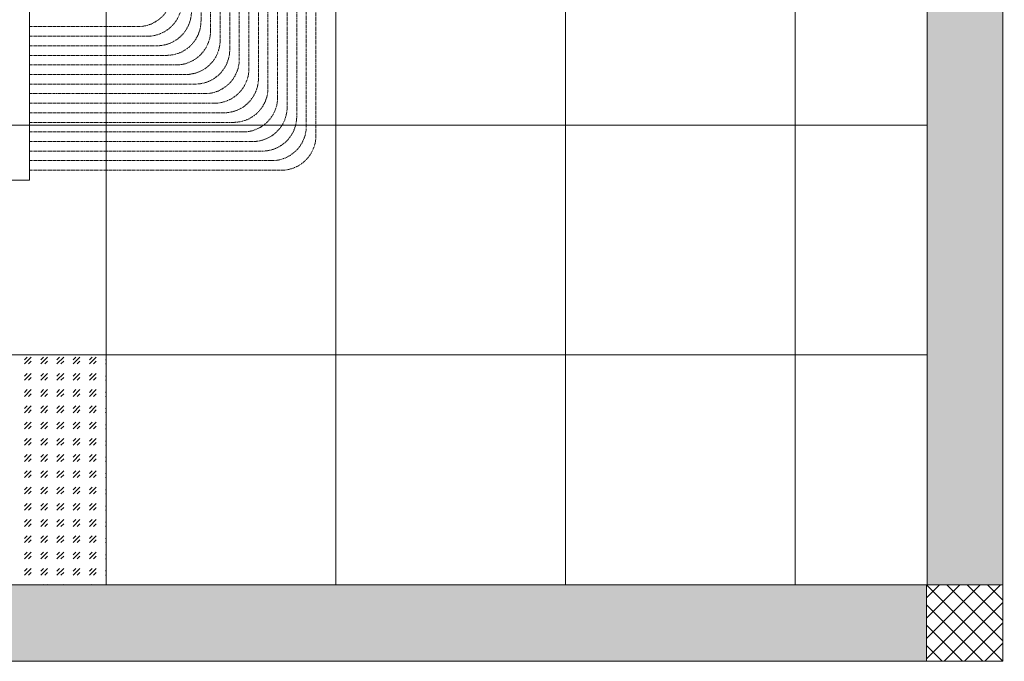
# Model space of a CAD drawing. Header units: millimetres. Extents: x -150 to 17700, y -13097 to 13830.
# Tile 47 of 67: x 12631 to 15204, y 0 to 1676. Entities that reach past the tile are written whole.
import ezdxf

# ---------------------------------------------------------------- set-up
doc = ezdxf.new("R2010")
doc.units = ezdxf.units.MM
doc.header["$MEASUREMENT"] = 0
doc.linetypes.add('HIDDENX2', pattern=[0.75, 0.5, -0.25])
doc.layers.get('0').update_dxf_attribs({"lineweight": 5})
for name, color, linetype, lineweight, true_color in [('M-MEP-ELIT-CABLE', 7, 'HIDDENX2', 20, 0x960000), ('M-MEP-ELIT-EQUIP', 6, 'Continuous', 15, 0xff00ff), ('M-MEP-ELTV-CABLE', 7, 'HIDDENX2', 20, 0x007d00), ('RCP XREF$0$A-CEILING-01', 9, 'Continuous', 0, 0x808080), ('RCP XREF$0$A-CEILING-02', 9, 'Continuous', 0, 0x808080), ('RCP XREF$0$A-CEILING-04', 9, 'Continuous', 0, 0x808080), ('RCP XREF$0$A-Wall & Column', 9, 'Continuous', 0, 0x808080), ('RCP XREF$0$ND_26_HATCH', 9, 'Continuous', 0, 0x808080)]:
    doc.layers.add(name, color=color, linetype=linetype, lineweight=lineweight, true_color=true_color)

# ---------------------------------------------------------------- blocks, each defined once
blk = doc.blocks.new('RCP XREF')
at = {"layer": 'RCP XREF$0$ND_26_HATCH', "lineweight": 0, "true_color": 0x808080, "transparency": 33554687}
h = blk.add_hatch(color=8, dxfattribs=at)
h.dxf.hatch_style = 1
h.paths.add_polyline_path([(15200, 0), (15200, 1970), (15400, 1970), (15400, 2043.5), (15400, 2170), (15202, 2170), (15202, 2518), (15002, 2518), (15002, 200), (14369.9, 200), (14369.9, 199.7), (12979.6, 199.7), (12979.6, 198.7), (12313.4, 198.7), (7990, 200), (7990, 850), (7590, 850), (7590, 650), (7790, 650), (7790, 0)])
h.paths.add_polyline_path([(7790, 650), (7590, 650), (7590, 850), (7790, 850)], flags=17)
h.paths.add_polyline_path([(7990, 0), (7790, 0), (7790, 200), (7990, 200)], flags=17)
h.paths.add_polyline_path([(9805, 0), (10005, 0), (10005, 200), (9805, 200)], flags=17)
h.paths.add_polyline_path([(11820, 0), (12020, 0), (12020, 200), (11820, 200)], flags=17)
h.paths.add_polyline_path([(15000, 0), (15200, 0), (15200, 200), (15000, 200)], flags=17)
h.paths.add_polyline_path([(15200, 1970), (15400, 1970), (15400, 2170), (15200, 2170)], flags=17)
at = {"layer": 'RCP XREF$0$A-CEILING-01', "color": 8, "lineweight": 0, "true_color": 0x808080}
for p, q in [((15002, 2418), (15002, 200)), ((15002, 200), (12257, 200))]:
    blk.add_line(p, q, dxfattribs=at)
at = {"layer": 'RCP XREF$0$A-CEILING-02', "color": 8, "lineweight": 0, "true_color": 0x808080}
for p, q in [((12257, 800), (12857, 800)), ((12857, 800), (12857, 200)), ((12857, 200), (12257, 200))]:
    blk.add_line(p, q, dxfattribs=at)
at = {"layer": 'RCP XREF$0$A-CEILING-02', "color": 8, "linetype": 'Continuous', "lineweight": 0, "true_color": 0x808080}
for p, q in [((12643.8, 776.6), (12661.5, 794.3)), ((12643.8, 787.2), (12650.9, 794.3)), ((12654.5, 776.6), (12661.5, 783.7)), ((12686.3, 776.6), (12704, 794.3)), ((12686.3, 787.2), (12693.3, 794.3)), ((12696.9, 776.6), (12704, 783.7)), ((12728.7, 776.6), (12746.4, 794.3)), ((12728.7, 787.2), (12735.8, 794.3)), ((12739.3, 776.6), (12746.4, 783.7)), ((12771.1, 776.6), (12788.8, 794.3)), ((12771.1, 787.2), (12778.2, 794.3)), ((12781.7, 776.6), (12788.8, 783.7)), ((12813.6, 776.6), (12831.2, 794.3)), ((12813.6, 787.2), (12820.6, 794.3)), ((12824.2, 776.6), (12831.2, 783.7)), ((12856, 787.2), (12857, 788.2)), ((12856, 776.6), (12857, 777.6)), ((12643.8, 734.2), (12661.5, 751.9)), ((12643.8, 744.8), (12650.9, 751.9)), ((12686.3, 734.2), (12704, 751.9)), ((12686.3, 744.8), (12693.3, 751.9)), ((12728.7, 734.2), (12746.4, 751.9)), ((12728.7, 744.8), (12735.8, 751.9)), ((12771.1, 734.2), (12788.8, 751.9)), ((12771.1, 744.8), (12778.2, 751.9)), ((12813.6, 734.2), (12831.2, 751.9)), ((12813.6, 744.8), (12820.6, 751.9)), ((12654.5, 734.2), (12661.5, 741.3)), ((12696.9, 734.2), (12704, 741.3)), ((12739.3, 734.2), (12746.4, 741.3)), ((12781.7, 734.2), (12788.8, 741.3)), ((12824.2, 734.2), (12831.2, 741.3)), ((12856, 744.8), (12857, 745.8)), ((12856, 734.2), (12857, 735.2)), ((12643.8, 691.8), (12661.5, 709.4)), ((12643.8, 702.4), (12650.9, 709.4)), ((12654.5, 691.8), (12661.5, 698.8)), ((12686.3, 691.8), (12704, 709.4)), ((12686.3, 702.4), (12693.3, 709.4)), ((12696.9, 691.8), (12704, 698.8)), ((12728.7, 691.8), (12746.4, 709.4)), ((12728.7, 702.4), (12735.8, 709.4)), ((12739.3, 691.8), (12746.4, 698.8)), ((12771.1, 691.8), (12788.8, 709.4)), ((12771.1, 702.4), (12778.2, 709.4)), ((12781.7, 691.8), (12788.8, 698.8)), ((12813.6, 691.8), (12831.2, 709.4)), ((12813.6, 702.4), (12820.6, 709.4)), ((12824.2, 691.8), (12831.2, 698.8)), ((12856, 702.4), (12857, 703.4)), ((12856, 691.8), (12857, 692.8)), ((12643.8, 649.3), (12661.5, 667)), ((12643.8, 659.9), (12650.9, 667)), ((12654.5, 649.3), (12661.5, 656.4)), ((12686.3, 649.3), (12704, 667)), ((12686.3, 659.9), (12693.3, 667)), ((12696.9, 649.3), (12704, 656.4)), ((12728.7, 649.3), (12746.4, 667)), ((12728.7, 659.9), (12735.8, 667)), ((12739.3, 649.3), (12746.4, 656.4)), ((12771.1, 649.3), (12788.8, 667)), ((12771.1, 659.9), (12778.2, 667)), ((12781.7, 649.3), (12788.8, 656.4)), ((12813.6, 649.3), (12831.2, 667)), ((12813.6, 659.9), (12820.6, 667)), ((12824.2, 649.3), (12831.2, 656.4)), ((12856, 659.9), (12857, 661)), ((12856, 649.3), (12857, 650.4)), ((12643.8, 606.9), (12661.5, 624.6)), ((12643.8, 617.5), (12650.9, 624.6)), ((12686.3, 606.9), (12704, 624.6)), ((12686.3, 617.5), (12693.3, 624.6)), ((12728.7, 606.9), (12746.4, 624.6)), ((12728.7, 617.5), (12735.8, 624.6)), ((12771.1, 606.9), (12788.8, 624.6)), ((12771.1, 617.5), (12778.2, 624.6)), ((12813.6, 606.9), (12831.2, 624.6)), ((12813.6, 617.5), (12820.6, 624.6)), ((12856, 617.5), (12857, 618.5)), ((12654.5, 606.9), (12661.5, 614)), ((12696.9, 606.9), (12704, 614)), ((12739.3, 606.9), (12746.4, 614)), ((12781.7, 606.9), (12788.8, 614)), ((12824.2, 606.9), (12831.2, 614)), ((12856, 606.9), (12857, 607.9)), ((12643.8, 564.5), (12661.5, 582.2)), ((12643.8, 575.1), (12650.9, 582.2)), ((12654.5, 564.5), (12661.5, 571.6)), ((12686.3, 564.5), (12704, 582.2)), ((12686.3, 575.1), (12693.3, 582.2)), ((12696.9, 564.5), (12704, 571.6)), ((12728.7, 564.5), (12746.4, 582.2)), ((12728.7, 575.1), (12735.8, 582.2)), ((12739.3, 564.5), (12746.4, 571.6)), ((12771.1, 564.5), (12788.8, 582.2)), ((12771.1, 575.1), (12778.2, 582.2)), ((12781.7, 564.5), (12788.8, 571.6)), ((12813.6, 564.5), (12831.2, 582.2)), ((12813.6, 575.1), (12820.6, 582.2)), ((12824.2, 564.5), (12831.2, 571.6)), ((12856, 575.1), (12857, 576.1)), ((12856, 564.5), (12857, 565.5)), ((12643.8, 522.1), (12661.5, 539.7)), ((12643.8, 532.7), (12650.9, 539.7)), ((12654.5, 522.1), (12661.5, 529.1)), ((12686.3, 522.1), (12704, 539.7)), ((12686.3, 532.7), (12693.3, 539.7)), ((12696.9, 522.1), (12704, 529.1)), ((12728.7, 522.1), (12746.4, 539.7)), ((12728.7, 532.7), (12735.8, 539.7)), ((12739.3, 522.1), (12746.4, 529.1)), ((12771.1, 522.1), (12788.8, 539.7)), ((12771.1, 532.7), (12778.2, 539.7)), ((12781.7, 522.1), (12788.8, 529.1)), ((12813.6, 522.1), (12831.2, 539.7)), ((12813.6, 532.7), (12820.6, 539.7)), ((12824.2, 522.1), (12831.2, 529.1)), ((12856, 532.7), (12857, 533.7)), ((12856, 522.1), (12857, 523.1)), ((12643.8, 479.6), (12661.5, 497.3)), ((12643.8, 490.2), (12650.9, 497.3)), ((12686.3, 479.6), (12704, 497.3)), ((12686.3, 490.2), (12693.3, 497.3)), ((12728.7, 479.6), (12746.4, 497.3)), ((12728.7, 490.2), (12735.8, 497.3)), ((12771.1, 479.6), (12788.8, 497.3)), ((12771.1, 490.2), (12778.2, 497.3)), ((12813.6, 479.6), (12831.2, 497.3)), ((12813.6, 490.2), (12820.6, 497.3)), ((12856, 490.2), (12857, 491.3)), ((12654.5, 479.6), (12661.5, 486.7)), ((12696.9, 479.6), (12704, 486.7)), ((12739.3, 479.6), (12746.4, 486.7)), ((12781.7, 479.6), (12788.8, 486.7)), ((12824.2, 479.6), (12831.2, 486.7)), ((12856, 479.6), (12857, 480.7)), ((12643.8, 437.2), (12661.5, 454.9)), ((12643.8, 447.8), (12650.9, 454.9)), ((12654.5, 437.2), (12661.5, 444.3)), ((12686.3, 437.2), (12704, 454.9)), ((12686.3, 447.8), (12693.3, 454.9)), ((12696.9, 437.2), (12704, 444.3)), ((12728.7, 437.2), (12746.4, 454.9)), ((12728.7, 447.8), (12735.8, 454.9)), ((12739.3, 437.2), (12746.4, 444.3)), ((12771.1, 437.2), (12788.8, 454.9)), ((12771.1, 447.8), (12778.2, 454.9)), ((12781.7, 437.2), (12788.8, 444.3)), ((12813.6, 437.2), (12831.2, 454.9)), ((12813.6, 447.8), (12820.6, 454.9)), ((12824.2, 437.2), (12831.2, 444.3)), ((12856, 447.8), (12857, 448.8)), ((12856, 437.2), (12857, 438.2)), ((12643.8, 394.8), (12661.5, 412.5)), ((12643.8, 405.4), (12650.9, 412.5)), ((12686.3, 394.8), (12704, 412.5)), ((12686.3, 405.4), (12693.3, 412.5)), ((12728.7, 394.8), (12746.4, 412.5)), ((12728.7, 405.4), (12735.8, 412.5)), ((12771.1, 394.8), (12788.8, 412.5)), ((12771.1, 405.4), (12778.2, 412.5)), ((12813.6, 394.8), (12831.2, 412.5)), ((12813.6, 405.4), (12820.6, 412.5)), ((12654.5, 394.8), (12661.5, 401.8)), ((12696.9, 394.8), (12704, 401.8)), ((12739.3, 394.8), (12746.4, 401.8)), ((12781.7, 394.8), (12788.8, 401.8)), ((12824.2, 394.8), (12831.2, 401.8)), ((12856, 405.4), (12857, 406.4)), ((12856, 394.8), (12857, 395.8)), ((12643.8, 352.4), (12661.5, 370)), ((12643.8, 363), (12650.9, 370)), ((12686.3, 352.4), (12704, 370)), ((12686.3, 363), (12693.3, 370)), ((12728.7, 352.4), (12746.4, 370)), ((12728.7, 363), (12735.8, 370)), ((12771.1, 352.4), (12788.8, 370)), ((12771.1, 363), (12778.2, 370)), ((12813.6, 352.4), (12831.2, 370)), ((12813.6, 363), (12820.6, 370)), ((12856, 363), (12857, 364)), ((12654.5, 352.4), (12661.5, 359.4)), ((12696.9, 352.4), (12704, 359.4)), ((12739.3, 352.4), (12746.4, 359.4)), ((12781.7, 352.4), (12788.8, 359.4)), ((12824.2, 352.4), (12831.2, 359.4)), ((12856, 352.4), (12857, 353.4)), ((12643.8, 309.9), (12661.5, 327.6)), ((12643.8, 320.5), (12650.9, 327.6)), ((12654.5, 309.9), (12661.5, 317)), ((12686.3, 309.9), (12704, 327.6)), ((12686.3, 320.5), (12693.3, 327.6)), ((12696.9, 309.9), (12704, 317)), ((12728.7, 309.9), (12746.4, 327.6)), ((12728.7, 320.5), (12735.8, 327.6)), ((12739.3, 309.9), (12746.4, 317)), ((12771.1, 309.9), (12788.8, 327.6)), ((12771.1, 320.5), (12778.2, 327.6)), ((12781.7, 309.9), (12788.8, 317)), ((12813.6, 309.9), (12831.2, 327.6)), ((12813.6, 320.5), (12820.6, 327.6)), ((12824.2, 309.9), (12831.2, 317)), ((12856, 320.5), (12857, 321.6)), ((12856, 309.9), (12857, 310.9)), ((12643.8, 267.5), (12661.5, 285.2)), ((12643.8, 278.1), (12650.9, 285.2)), ((12686.3, 267.5), (12704, 285.2)), ((12686.3, 278.1), (12693.3, 285.2)), ((12728.7, 267.5), (12746.4, 285.2)), ((12728.7, 278.1), (12735.8, 285.2)), ((12771.1, 267.5), (12788.8, 285.2)), ((12771.1, 278.1), (12778.2, 285.2)), ((12813.6, 267.5), (12831.2, 285.2)), ((12813.6, 278.1), (12820.6, 285.2)), ((12654.5, 267.5), (12661.5, 274.6)), ((12696.9, 267.5), (12704, 274.6)), ((12739.3, 267.5), (12746.4, 274.6)), ((12781.7, 267.5), (12788.8, 274.6)), ((12824.2, 267.5), (12831.2, 274.6)), ((12856, 278.1), (12857, 279.1)), ((12856, 267.5), (12857, 268.5)), ((12643.8, 225.1), (12661.5, 242.7)), ((12643.8, 235.7), (12650.9, 242.7)), ((12654.5, 225.1), (12661.5, 232.1)), ((12686.3, 225.1), (12704, 242.7)), ((12686.3, 235.7), (12693.3, 242.7)), ((12696.9, 225.1), (12704, 232.1)), ((12728.7, 225.1), (12746.4, 242.7)), ((12728.7, 235.7), (12735.8, 242.7)), ((12739.3, 225.1), (12746.4, 232.1)), ((12771.1, 225.1), (12788.8, 242.7)), ((12771.1, 235.7), (12778.2, 242.7)), ((12781.7, 225.1), (12788.8, 232.1)), ((12813.6, 225.1), (12831.2, 242.7)), ((12813.6, 235.7), (12820.6, 242.7)), ((12824.2, 225.1), (12831.2, 232.1)), ((12856, 235.7), (12857, 236.7)), ((12856, 225.1), (12857, 226.1)), ((12650.6, 200), (12650.9, 200.3)), ((12661.2, 200), (12661.5, 200.3)), ((12693, 200), (12693.3, 200.3)), ((12703.6, 200), (12704, 200.3)), ((12735.4, 200), (12735.8, 200.3)), ((12746.1, 200), (12746.4, 200.3)), ((12777.9, 200), (12778.2, 200.3)), ((12788.5, 200), (12788.8, 200.3)), ((12820.3, 200), (12820.6, 200.3)), ((12830.9, 200), (12831.2, 200.3))]:
    blk.add_line(p, q, dxfattribs=at)
at = {"layer": 'RCP XREF$0$A-CEILING-04', "color": 8, "linetype": 'Continuous', "lineweight": 0, "true_color": 0x808080}
for p, q in [((12857, 200), (12857, 2418)), ((13457, 200), (13457, 2418)), ((14057, 200), (14057, 2418)), ((14657, 200), (14657, 2418)), ((12257, 1400), (15002, 1400)), ((12257, 800), (15002, 800))]:
    blk.add_line(p, q, dxfattribs=at)
at = {"layer": 'RCP XREF$0$A-Wall & Column', "color": 8, "lineweight": 0, "true_color": 0x808080}
for p, q in [((15002, 2518), (15002, 200)), ((15200, 1970), (15200, 0)), ((15000, 200), (7990, 200)), ((15200, 200), (15000, 200)), ((15000, 200), (15000, 0)), ((15200, 0), (15200, 200)), ((15200, 0), (7790, 0)), ((15000, 0), (15200, 0))]:
    blk.add_line(p, q, dxfattribs=at)
at = {"layer": 'RCP XREF$0$ND_26_HATCH', "color": 8, "linetype": 'Continuous', "lineweight": 0, "true_color": 0x808080}
for p, q in [((15000, 165.5), (15034.5, 200)), ((15000, 112.5), (15087.5, 200)), ((15000, 59.4), (15140.6, 200)), ((15000, 6.4), (15193.6, 200)), ((15200, 0.7), (15000.7, 200)), ((15200, 53.7), (15053.7, 200)), ((15200, 106.7), (15106.7, 200)), ((15200, 159.8), (15159.8, 200)), ((15147.6, 0), (15000, 147.6)), ((15046.6, 0), (15200, 153.4)), ((15094.6, 0), (15000, 94.6)), ((15099.7, 0), (15200, 100.3)), ((15041.6, 0), (15000, 41.6)), ((15152.7, 0), (15200, 47.3))]:
    blk.add_line(p, q, dxfattribs=at)

msp = doc.modelspace()

# ---------------------------------------------------------------- linework, layer by layer
at = {"layer": 'M-MEP-ELIT-CABLE', "ltscale": 5}
for points in [[(12657, 1657.4), (12940.1, 1657.4, 0.414214), (13030.1, 1747.4), (13030.1, 13152, 0.414214), (12940.1, 13242), (12847.7, 13242, -0.414214), (12757.7, 13332), (12757.7, 13470.4)], [(12657, 1632.4), (12965.1, 1632.4, 0.414214), (13055.1, 1722.4), (13055.1, 13214, 0.414214), (12965.1, 13304), (12926.1, 13304, -0.414214), (12836.1, 13394), (12836.1, 13449.5)], [(12657, 1357.4), (13240.1, 1357.4, 0.414214), (13330.1, 1447.4), (13330.1, 2868.6, -0.414214), (13420.1, 2958.6), (15494.5, 2958.6, 0.414214), (15584.5, 3048.6), (15584.5, 11882.9, 0.414214), (15494.5, 11972.9), (14749.8, 11972.9)], [(12657, 1382.4), (13215.1, 1382.4, 0.414214), (13305.1, 1472.4), (13305.1, 2893.6, -0.414214), (13395.1, 2983.6), (15469.5, 2983.6, 0.414214), (15559.5, 3073.6), (15559.5, 11782.9, 0.414214), (15469.5, 11872.9), (14750.2, 11872.9)], [(12657, 1407.4), (13190.1, 1407.4, 0.414214), (13280.1, 1497.4), (13280.1, 2918.6, -0.414214), (13370.1, 3008.6), (15444.5, 3008.6, 0.414214), (15534.5, 3098.6), (15534.5, 11499, 0.414214), (15444.5, 11589), (14487.5, 11589)], [(12657, 1432.4), (13165.1, 1432.4, 0.414214), (13255.1, 1522.4), (13255.1, 2943.6, -0.414214), (13345.1, 3033.6), (15419.5, 3033.6, 0.414214), (15509.5, 3123.6), (15509.5, 10882.5, 0.414214), (15419.5, 10972.5), (14487.5, 10972.5)], [(12657, 1457.4), (13140.1, 1457.4, 0.414214), (13230.1, 1547.4), (13230.1, 2968.6, -0.414214), (13320.1, 3058.6), (15394.5, 3058.6, 0.414214), (15484.5, 3148.6), (15484.5, 10188, 0.414214), (15394.5, 10278), (14487.5, 10278)], [(12657, 1607.4), (12990.1, 1607.4, 0.414214), (13080.1, 1697.4), (13080.1, 8067.5, -0.414214), (13170.1, 8157.5), (13686.5, 8157.5)], [(12657, 1532.4), (13065.1, 1532.4, 0.414214), (13155.1, 1622.4), (13155.1, 3043.6, -0.414214), (13245.1, 3133.6), (15319.5, 3133.6, 0.414214), (15409.5, 3223.6), (15409.5, 7950.1, 0.414214), (15319.5, 8040.1), (14789.8, 8040.1)], [(12657, 1557.4), (13040.1, 1557.4, 0.414214), (13130.1, 1647.4), (13130.1, 3068.6, -0.414214), (13220.1, 3158.6), (15294.5, 3158.6, 0.414214), (15384.5, 3248.6), (15384.5, 7858.3, 0.415122), (15294.2, 7948.3), (14790.1, 7946.7)], [(12657, 1582.4), (13015.1, 1582.4, 0.414214), (13105.1, 1672.4), (13105.1, 7557, -0.414214), (13195.1, 7647), (13176, 7647)]]:
    msp.add_lwpolyline(points, format="xyb", dxfattribs=at)
at = {"layer": 'M-MEP-ELIT-EQUIP'}
msp.add_lwpolyline([(12257, 1856.7), (12257, 1256.7), (12657, 1256.7), (12657, 1856.7)], close=True, dxfattribs=at)
at = {"layer": 'M-MEP-ELTV-CABLE', "ltscale": 5}
for points in [[(12657, 1332.4), (13265.1, 1332.4, 0.414214), (13355.1, 1422.4), (13355.1, 2843.6, -0.414214), (13445.1, 2933.6), (15519.5, 2933.6, 0.414214), (15609.5, 3023.6), (15609.5, 9600.7, -0.414214), (15699.5, 9690.7), (16937.9, 9690.7)], [(15146.9, 9207.5), (15369.5, 9207.5, -0.414214), (15459.5, 9117.5), (15459.5, 3173.6, -0.414214), (15369.5, 3083.6), (13295.1, 3083.6, 0.414214), (13205.1, 2993.6), (13205.1, 1572.4, -0.414214), (13115.1, 1482.4), (12657, 1482.4)], [(12657, 1507.4), (13090.1, 1507.4, 0.414214), (13180.1, 1597.4), (13180.1, 3018.6, -0.414214), (13270.1, 3108.6), (15344.5, 3108.6, 0.414214), (15434.5, 3198.6), (15434.5, 8593.4, 0.414214), (15344.5, 8683.4), (14436.6, 8683.4)], [(12657, 1307.4), (13290.1, 1307.4, 0.414214), (13380.1, 1397.4), (13380.1, 2818.6, -0.414214), (13470.1, 2908.6), (16947.2, 2908.3)], [(12657, 1282.4), (13315.1, 1282.4, 0.414214), (13405.1, 1372.4), (13405.1, 2293.5, -0.414214), (13495.1, 2383.5), (14592.2, 2383.5)]]:
    msp.add_lwpolyline(points, format="xyb", dxfattribs=at)

# ---------------------------------------------------------------- block references
at = {"ltscale": 5}
msp.add_blockref('RCP XREF', (0, 0), dxfattribs=at)

doc.saveas('drawing.dxf')
